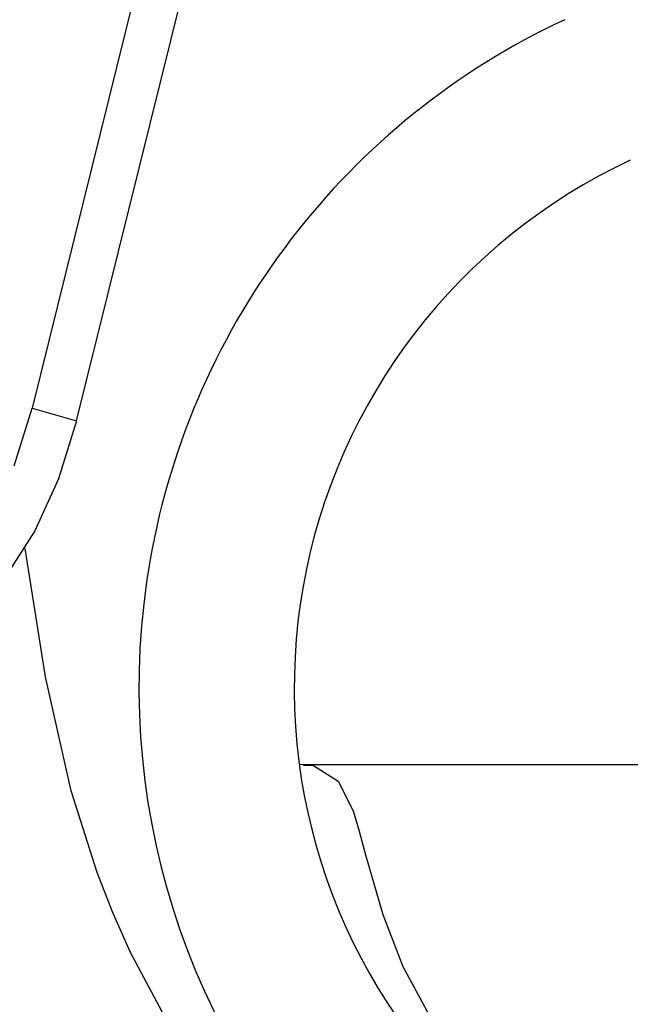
# Model space of a CAD drawing. Extents: x -1276 to 451, y 2026 to 3394.
# Tile 65 of 104: x -536.16 to -535.766, y 3189.08 to 3189.714. Entities that reach past the tile are written whole.
import ezdxf

# ---------------------------------------------------------------- set-up
doc = ezdxf.new("R2010")
doc.units = 0
doc.header["$MEASUREMENT"] = 0
doc.layers.add('SPILL-BUCKET', color=1, linetype='CONTINUOUS')

msp = doc.modelspace()

# ---------------------------------------------------------------- linework, layer by layer
at = {"layer": 'SPILL-BUCKET', "color": 8, "linetype": 'Continuous'}
for p, q in [((-535.97236, 3190.18772), (-536.15158, 3189.46377)), ((-536.12304, 3189.4555), (-535.94382, 3190.17945)), ((-536.16314, 3189.42649), (-536.15158, 3189.46377)), ((-536.15158, 3189.46377), (-536.12304, 3189.4555)), ((-536.12304, 3189.4555), (-536.13461, 3189.41821)), ((-536.13461, 3189.41821), (-536.14973, 3189.38458)), ((-536.14973, 3189.38458), (-536.16691, 3189.35788)), ((-536.14288, 3189.29067), (-536.15599, 3189.37323)), ((-536.1265, 3189.21715), (-536.14288, 3189.29067)), ((-535.97703, 3189.23403), (-535.97945, 3189.23408)), ((-535.97689, 3189.23403), (-535.97703, 3189.23403)), ((-535.97694, 3189.23373), (-535.97042, 3189.23345)), ((-535.97675, 3189.23404), (-535.97689, 3189.23403)), ((-535.74942, 3189.23403), (-535.97675, 3189.23403)), ((-535.97042, 3189.23345), (-535.95448, 3189.22342)), ((-535.95448, 3189.22342), (-535.945, 3189.2042)), ((-536.10972, 3189.16454), (-536.1265, 3189.21715)), ((-535.945, 3189.2042), (-535.941, 3189.1911)), ((-535.941, 3189.1911), (-535.93696, 3189.17603)), ((-535.93696, 3189.17603), (-535.92586, 3189.1375)), ((-536.09985, 3189.13924), (-536.10972, 3189.16454)), ((-536.08824, 3189.11304), (-536.09985, 3189.13924)), ((-535.92586, 3189.1375), (-535.91297, 3189.10402)), ((-536.06033, 3189.06081), (-536.08824, 3189.11304)), ((-535.91297, 3189.10402), (-535.89184, 3189.06501))]:
    msp.add_line(p, q, dxfattribs=at)
at = {"layer": 'SPILL-BUCKET', "color": 1, "linetype": 'Continuous'}
for radius in [0.47468, 0.37474]:
    msp.add_arc((-535.60812, 3189.2837), radius, 115, 225, dxfattribs=at)

doc.saveas('drawing.dxf')
